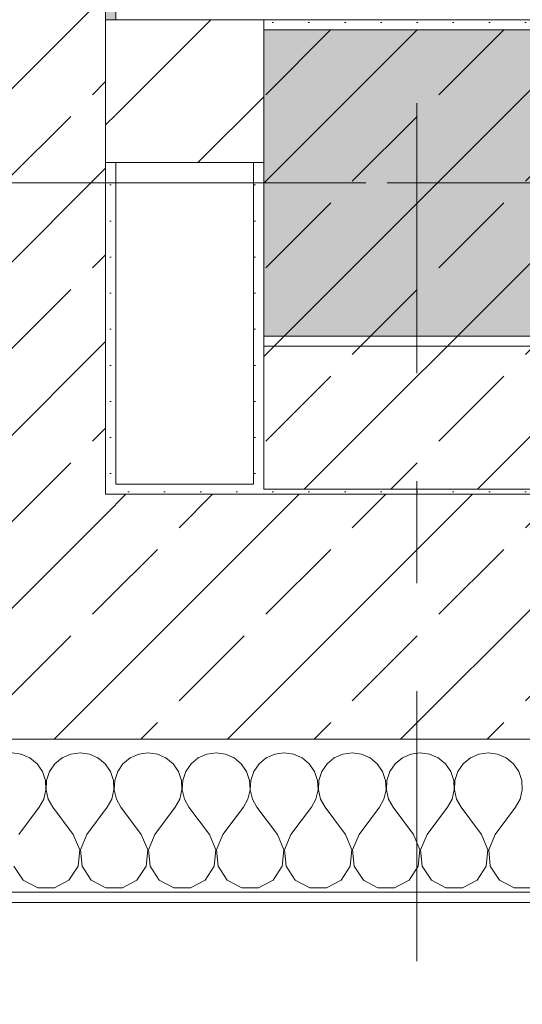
# Model space of a CAD drawing. Header units: metres. Extents: x -3.6 to 84.5, y -11 to 16.8.
# Tile 7 of 225: x 0.141 to 0.633, y -0.255 to 0.71. Entities that reach past the tile are written whole.
import ezdxf

# ---------------------------------------------------------------- set-up
doc = ezdxf.new("R2010")
doc.units = ezdxf.units.M
doc.header["$MEASUREMENT"] = 0
for name, pattern in [('Achse', [0.2, 0.1, -0.05, 0, -0.05]), ('Strichlinie doppelt', [0.546806, 0.264583, -0.105833, 0.070556, -0.105833]), ('Wipeout_Contour', [1, 0, -1])]:
    doc.linetypes.add(name, pattern=pattern)
for name, color, linetype in [('451 - Universal.Achsen Raster', 7, 'Continuous'), ('604 - Struktur.Wand Aussen', 7, 'Continuous'), ('605 - Struktur.Wand Innen', 7, 'Continuous'), ('607 - Struktur.Stütze', 7, 'Continuous'), ('608 - Struktur.Träger', 7, 'Continuous')]:
    doc.layers.add(name, color=color, linetype=linetype)
pattern_1 = [(45, (0, 0), (-0.08485281, 0.08485281), []), (45, (-0.04243, 0.04243), (-0.08485281, 0.08485281), [0.09, -0.03])]
pattern_2 = [(45, (0, 0), (-0.01767767, 0.01767767), [0, -0.025])]
pattern_3 = [(45, (0, 0), (-0.06364, 0.06364), [])]

# ---------------------------------------------------------------- blocks, each defined once
blk = doc.blocks.new('*X69')
at = {"layer": '604 - Struktur.Wand Aussen', "color": 7, "linetype": 'Continuous', "lineweight": 5}
for p, q in [((0.14244, -0.0096), (0.13333, -0.00833)), ((0.15086, -0.01331), (0.14244, -0.0096)), ((0.19089, -0.0096), (0.18248, -0.01331)), ((0.2, -0.00833), (0.19089, -0.0096)), ((0.20911, -0.0096), (0.2, -0.00833)), ((0.21752, -0.01331), (0.20911, -0.0096)), ((0.25756, -0.0096), (0.24914, -0.01331)), ((0.26667, -0.00833), (0.25756, -0.0096)), ((0.27578, -0.0096), (0.26667, -0.00833)), ((0.28419, -0.01331), (0.27578, -0.0096)), ((0.32422, -0.0096), (0.31581, -0.01331)), ((0.33333, -0.00833), (0.32422, -0.0096)), ((0.34244, -0.0096), (0.33333, -0.00833)), ((0.35086, -0.01331), (0.34244, -0.0096)), ((0.39089, -0.0096), (0.38248, -0.01331)), ((0.4, -0.00833), (0.39089, -0.0096)), ((0.40911, -0.0096), (0.4, -0.00833)), ((0.41752, -0.01331), (0.40911, -0.0096)), ((0.45756, -0.0096), (0.44914, -0.01331)), ((0.46667, -0.00833), (0.45756, -0.0096)), ((0.47578, -0.0096), (0.46667, -0.00833)), ((0.48419, -0.01331), (0.47578, -0.0096)), ((0.52422, -0.0096), (0.51581, -0.01331)), ((0.53333, -0.00833), (0.52422, -0.0096)), ((0.54244, -0.0096), (0.53333, -0.00833)), ((0.55086, -0.01331), (0.54244, -0.0096)), ((0.59089, -0.0096), (0.58248, -0.01331)), ((0.6, -0.00833), (0.59089, -0.0096)), ((0.60911, -0.0096), (0.6, -0.00833)), ((0.61752, -0.01331), (0.60911, -0.0096)), ((0.15794, -0.01918), (0.15086, -0.01331)), ((0.16315, -0.02676), (0.15794, -0.01918)), ((0.17539, -0.01918), (0.17019, -0.02676)), ((0.18248, -0.01331), (0.17539, -0.01918)), ((0.22461, -0.01918), (0.21752, -0.01331)), ((0.22981, -0.02676), (0.22461, -0.01918)), ((0.24206, -0.01918), (0.23685, -0.02676)), ((0.24914, -0.01331), (0.24206, -0.01918)), ((0.29127, -0.01918), (0.28419, -0.01331)), ((0.29648, -0.02676), (0.29127, -0.01918)), ((0.30873, -0.01918), (0.30352, -0.02676)), ((0.31581, -0.01331), (0.30873, -0.01918)), ((0.35794, -0.01918), (0.35086, -0.01331)), ((0.36315, -0.02676), (0.35794, -0.01918)), ((0.37539, -0.01918), (0.37019, -0.02676)), ((0.38248, -0.01331), (0.37539, -0.01918)), ((0.42461, -0.01918), (0.41752, -0.01331)), ((0.42981, -0.02676), (0.42461, -0.01918)), ((0.44206, -0.01918), (0.43685, -0.02676)), ((0.44914, -0.01331), (0.44206, -0.01918)), ((0.49127, -0.01918), (0.48419, -0.01331)), ((0.49648, -0.02676), (0.49127, -0.01918)), ((0.50873, -0.01918), (0.50352, -0.02676)), ((0.51581, -0.01331), (0.50873, -0.01918)), ((0.55794, -0.01918), (0.55086, -0.01331)), ((0.56315, -0.02676), (0.55794, -0.01918)), ((0.57539, -0.01918), (0.57019, -0.02676)), ((0.58248, -0.01331), (0.57539, -0.01918)), ((0.62461, -0.01918), (0.61752, -0.01331)), ((0.62981, -0.02676), (0.62461, -0.01918)), ((0.16609, -0.03547), (0.16315, -0.02676)), ((0.17019, -0.02676), (0.16725, -0.03547)), ((0.23275, -0.03547), (0.22981, -0.02676)), ((0.23685, -0.02676), (0.23391, -0.03547)), ((0.29942, -0.03547), (0.29648, -0.02676)), ((0.30352, -0.02676), (0.30058, -0.03547)), ((0.36609, -0.03547), (0.36315, -0.02676)), ((0.37019, -0.02676), (0.36725, -0.03547)), ((0.43275, -0.03547), (0.42981, -0.02676)), ((0.43685, -0.02676), (0.43391, -0.03547)), ((0.49942, -0.03547), (0.49648, -0.02676)), ((0.50352, -0.02676), (0.50058, -0.03547)), ((0.56609, -0.03547), (0.56315, -0.02676)), ((0.57019, -0.02676), (0.56725, -0.03547)), ((0.63275, -0.03547), (0.62981, -0.02676)), ((0.16653, -0.04466), (0.16609, -0.03547)), ((0.16725, -0.03547), (0.1668, -0.04466)), ((0.2332, -0.04466), (0.23275, -0.03547)), ((0.23391, -0.03547), (0.23347, -0.04466)), ((0.29987, -0.04466), (0.29942, -0.03547)), ((0.30058, -0.03547), (0.30013, -0.04466)), ((0.36653, -0.04466), (0.36609, -0.03547)), ((0.36725, -0.03547), (0.3668, -0.04466)), ((0.4332, -0.04466), (0.43275, -0.03547)), ((0.43391, -0.03547), (0.43347, -0.04466)), ((0.49987, -0.04466), (0.49942, -0.03547)), ((0.50058, -0.03547), (0.50013, -0.04466)), ((0.56653, -0.04466), (0.56609, -0.03547)), ((0.56725, -0.03547), (0.5668, -0.04466)), ((0.6332, -0.04466), (0.63275, -0.03547)), ((0.16445, -0.05362), (0.16653, -0.04466)), ((0.1668, -0.04466), (0.16888, -0.05362)), ((0.23112, -0.05362), (0.2332, -0.04466)), ((0.23347, -0.04466), (0.23555, -0.05362)), ((0.29778, -0.05362), (0.29987, -0.04466)), ((0.30013, -0.04466), (0.30222, -0.05362)), ((0.36445, -0.05362), (0.36653, -0.04466)), ((0.3668, -0.04466), (0.36888, -0.05362)), ((0.43112, -0.05362), (0.4332, -0.04466)), ((0.43347, -0.04466), (0.43555, -0.05362)), ((0.49778, -0.05362), (0.49987, -0.04466)), ((0.50013, -0.04466), (0.50222, -0.05362)), ((0.56445, -0.05362), (0.56653, -0.04466)), ((0.5668, -0.04466), (0.56888, -0.05362)), ((0.63112, -0.05362), (0.6332, -0.04466)), ((0.16, -0.06167), (0.16445, -0.05362)), ((0.16888, -0.05362), (0.17333, -0.06167)), ((0.22667, -0.06167), (0.23112, -0.05362)), ((0.23555, -0.05362), (0.24, -0.06167)), ((0.29333, -0.06167), (0.29778, -0.05362)), ((0.30222, -0.05362), (0.30667, -0.06167)), ((0.36, -0.06167), (0.36445, -0.05362)), ((0.36888, -0.05362), (0.37333, -0.06167)), ((0.42667, -0.06167), (0.43112, -0.05362)), ((0.43555, -0.05362), (0.44, -0.06167)), ((0.49333, -0.06167), (0.49778, -0.05362)), ((0.50222, -0.05362), (0.50667, -0.06167)), ((0.56, -0.06167), (0.56445, -0.05362)), ((0.56888, -0.05362), (0.57333, -0.06167)), ((0.62667, -0.06167), (0.63112, -0.05362)), ((0.14, -0.08833), (0.16, -0.06167)), ((0.19333, -0.08833), (0.17333, -0.06167)), ((0.20667, -0.08833), (0.22667, -0.06167)), ((0.26, -0.08833), (0.24, -0.06167)), ((0.27333, -0.08833), (0.29333, -0.06167)), ((0.32667, -0.08833), (0.30667, -0.06167)), ((0.34, -0.08833), (0.36, -0.06167)), ((0.39333, -0.08833), (0.37333, -0.06167)), ((0.40667, -0.08833), (0.42667, -0.06167)), ((0.46, -0.08833), (0.44, -0.06167)), ((0.47333, -0.08833), (0.49333, -0.06167)), ((0.52667, -0.08833), (0.50667, -0.06167)), ((0.54, -0.08833), (0.56, -0.06167)), ((0.59333, -0.08833), (0.57333, -0.06167)), ((0.60667, -0.08833), (0.62667, -0.06167)), ((0.19962, -0.1033), (0.19333, -0.08833)), ((0.20667, -0.08833), (0.20038, -0.1033)), ((0.26629, -0.1033), (0.26, -0.08833)), ((0.27333, -0.08833), (0.26705, -0.1033)), ((0.33295, -0.1033), (0.32667, -0.08833)), ((0.34, -0.08833), (0.33371, -0.1033)), ((0.39962, -0.1033), (0.39333, -0.08833)), ((0.40667, -0.08833), (0.40038, -0.1033)), ((0.46629, -0.1033), (0.46, -0.08833)), ((0.47333, -0.08833), (0.46705, -0.1033)), ((0.53295, -0.1033), (0.52667, -0.08833)), ((0.54, -0.08833), (0.53371, -0.1033)), ((0.59962, -0.1033), (0.59333, -0.08833)), ((0.60667, -0.08833), (0.60038, -0.1033)), ((0.19808, -0.11947), (0.19962, -0.1033)), ((0.20038, -0.1033), (0.20192, -0.11947)), ((0.26475, -0.11947), (0.26629, -0.1033)), ((0.26705, -0.1033), (0.26858, -0.11947)), ((0.33142, -0.11947), (0.33295, -0.1033)), ((0.33371, -0.1033), (0.33525, -0.11947)), ((0.39808, -0.11947), (0.39962, -0.1033)), ((0.40038, -0.1033), (0.40192, -0.11947)), ((0.46475, -0.11947), (0.46629, -0.1033)), ((0.46705, -0.1033), (0.46858, -0.11947)), ((0.53142, -0.11947), (0.53295, -0.1033)), ((0.53371, -0.1033), (0.53525, -0.11947)), ((0.59808, -0.11947), (0.59962, -0.1033)), ((0.60038, -0.1033), (0.60192, -0.11947)), ((0.13525, -0.11947), (0.14424, -0.13299)), ((0.1891, -0.13299), (0.19808, -0.11947)), ((0.20192, -0.11947), (0.2109, -0.13299)), ((0.25576, -0.13299), (0.26475, -0.11947)), ((0.26858, -0.11947), (0.27757, -0.13299)), ((0.32243, -0.13299), (0.33142, -0.11947)), ((0.33525, -0.11947), (0.34424, -0.13299)), ((0.3891, -0.13299), (0.39808, -0.11947)), ((0.40192, -0.11947), (0.4109, -0.13299)), ((0.45576, -0.13299), (0.46475, -0.11947)), ((0.46858, -0.11947), (0.47757, -0.13299)), ((0.52243, -0.13299), (0.53142, -0.11947)), ((0.53525, -0.11947), (0.54424, -0.13299)), ((0.5891, -0.13299), (0.59808, -0.11947)), ((0.60192, -0.11947), (0.6109, -0.13299)), ((0.14424, -0.13299), (0.15855, -0.14066)), ((0.17479, -0.14066), (0.1891, -0.13299)), ((0.2109, -0.13299), (0.22521, -0.14066)), ((0.24145, -0.14066), (0.25576, -0.13299)), ((0.27757, -0.13299), (0.29188, -0.14066)), ((0.30812, -0.14066), (0.32243, -0.13299)), ((0.34424, -0.13299), (0.35855, -0.14066)), ((0.37479, -0.14066), (0.3891, -0.13299)), ((0.4109, -0.13299), (0.42521, -0.14066)), ((0.44145, -0.14066), (0.45576, -0.13299)), ((0.47757, -0.13299), (0.49188, -0.14066)), ((0.50812, -0.14066), (0.52243, -0.13299)), ((0.54424, -0.13299), (0.55855, -0.14066)), ((0.57479, -0.14066), (0.5891, -0.13299)), ((0.6109, -0.13299), (0.62521, -0.14066)), ((0.15855, -0.14066), (0.17479, -0.14066)), ((0.22521, -0.14066), (0.24145, -0.14066)), ((0.29188, -0.14066), (0.30812, -0.14066)), ((0.35855, -0.14066), (0.37479, -0.14066)), ((0.42521, -0.14066), (0.44145, -0.14066)), ((0.49188, -0.14066), (0.50812, -0.14066)), ((0.55855, -0.14066), (0.57479, -0.14066)), ((0.62521, -0.14066), (0.64145, -0.14066))]:
    blk.add_line(p, q, dxfattribs=at)

msp = doc.modelspace()

# ---------------------------------------------------------------- hatches: boundary and pattern name
at = {"layer": '604 - Struktur.Wand Aussen', "linetype": 'Continuous', "lineweight": 0, "true_color": 0x000000}
h = msp.add_hatch(dxfattribs=at)
h.set_pattern_fill('Gips_0001', color=18, style=0, pattern_type=2)
h.set_pattern_definition(pattern_2)
h.paths.add_polyline_path([(0.235, 0.255), (0.225, 0.245), (0.235, 0.245)])
h = msp.add_hatch(dxfattribs=at)
h.set_pattern_fill('Gips_0001', color=18, style=0, pattern_type=2)
h.set_pattern_definition(pattern_2)
h.paths.add_polyline_path([(0.225, 0.255), (0.225, 0.245), (0.235, 0.255)])
h = msp.add_hatch(dxfattribs=at)
h.set_pattern_fill('Gips_0001', color=18, style=0, pattern_type=2)
h.set_pattern_definition(pattern_2)
h.paths.add_polyline_path([(0.235, 0.245), (0.36999, 0.245), (0.36999, 0.255), (0.235, 0.255)])
h = msp.add_hatch(dxfattribs=at)
h.set_pattern_fill('Beton__Stahlbeton_0001', color=18, style=0, pattern_type=2)
h.set_pattern_definition(pattern_1)
h.paths.add_polyline_path([(0.225, 0.245), (-0.015, 0.005), (0.225, 0.005)])
h = msp.add_hatch(dxfattribs=at)
h.set_pattern_fill('Beton__Stahlbeton_0001', color=18, style=0, pattern_type=2)
h.set_pattern_definition(pattern_1)
h.paths.add_polyline_path([(-0.015, 0.245), (-0.015, 0.005), (0.225, 0.245)])
h = msp.add_hatch(dxfattribs=at)
h.set_pattern_fill('Beton__Stahlbeton_0001', color=18, style=0, pattern_type=2)
h.set_pattern_definition(pattern_1)
h.paths.add_polyline_path([(1.11, 0.245), (0.225, 0.245), (0.225, 0.005), (1.08, 0.005), (1.08, 0.125), (1.11, 0.125), (1.12, 0.125), (1.12, 0.195), (1.11, 0.195)])
h = msp.add_hatch(dxfattribs=at)
h.set_pattern_fill('Verputz_0001', color=18, style=0, pattern_type=2)
h.set_pattern_definition([(0, (0, 0), (0, 0.0866025), [0, -0.05]), (0, (0.025, 0.0433), (0, 0.0866025), [0, -0.05])])
h.paths.add_polyline_path([(-0.165, -0.145), (-0.165, -0.155), (1.11, -0.155), (1.11, -0.145)])
at = {"layer": '607 - Struktur.Stütze', "linetype": 'Continuous', "lineweight": 0, "true_color": 0x000000}
h = msp.add_hatch(dxfattribs=at)
h.set_pattern_fill('Gips_0001', color=18, style=0, pattern_type=2)
h.set_pattern_definition(pattern_2)
h.paths.add_polyline_path([(0.37999, 0.69998), (0.67999, 0.69998), (0.67999, 0.255), (0.68999, 0.255), (0.68999, 0.70998), (0.37999, 0.70998)])
h = msp.add_hatch(dxfattribs=at)
h.set_pattern_fill('Beton__Stahlbeton_0001', color=18, style=0, pattern_type=2)
h.set_pattern_definition(pattern_1)
h.paths.add_polyline_path([(0.37999, 0.24998), (0.67999, 0.24998), (0.67999, 0.69998), (0.37999, 0.69998)])
h = msp.add_hatch(dxfattribs=at)
h.set_pattern_fill('Gips_0001', color=18, style=0, pattern_type=2)
h.set_pattern_definition(pattern_2)
h.paths.add_polyline_path([(0.37999, 0.56998), (0.36999, 0.56998), (0.36999, 0.255), (0.37999, 0.255)])
h = msp.add_hatch(dxfattribs=at)
h.set_pattern_fill('Gips_0001', color=18, style=0, pattern_type=2)
h.set_pattern_definition(pattern_2)
h.paths.add_polyline_path([(0.36999, 0.255), (0.36999, 0.245), (0.68999, 0.245), (0.68999, 0.255), (0.67999, 0.255), (0.67999, 0.24998), (0.37999, 0.24998), (0.37999, 0.255)])

# ---------------------------------------------------------------- linework, layer by layer
at = {"layer": '451 - Universal.Achsen Raster', "color": 160, "linetype": 'Strichlinie doppelt', "lineweight": 9, "true_color": 0x3232ff}
for p, q in [((0.52999, -10.585), (0.52999, 16.355)), ((64.93503, 0.54998), (-3.175, 0.54998))]:
    msp.add_line(p, q, dxfattribs=at)
at = {"layer": '604 - Struktur.Wand Aussen', "color": 7, "linetype": 'Continuous', "lineweight": 13}
for p, q in [((0.225, 0.245), (0.235, 0.245)), ((0.225, 0.245), (0.235, 0.245)), ((1.11, 0.245), (0.235, 0.245)), ((-0.015, 0.005), (0.225, 0.005)), ((-0.015, 0.005), (0.225, 0.005)), ((0.225, 0.005), (1.08, 0.005))]:
    msp.add_line(p, q, dxfattribs=at)
at = {"layer": '604 - Struktur.Wand Aussen', "color": 7, "linetype": 'Continuous', "lineweight": 5}
msp.add_line((-0.025, -0.145), (1.08, -0.145), dxfattribs=at)
at = {"layer": '604 - Struktur.Wand Aussen', "color": 7, "linetype": 'Continuous', "lineweight": 5, "flags": 128}
for points in [[(0.36999, 0.255), (0.235, 0.255)], [(-0.165, -0.155), (1.11, -0.155)]]:
    msp.add_lwpolyline(points, dxfattribs=at)
at = {"layer": '607 - Struktur.Stütze', "color": 7, "linetype": 'Continuous', "lineweight": 5, "flags": 128}
for points in [[(0.68999, 0.255), (0.68999, 0.70998), (0.37999, 0.70998)], [(0.36999, 0.56998), (0.36999, 0.255)]]:
    msp.add_lwpolyline(points, dxfattribs=at)
at = {"layer": '607 - Struktur.Stütze', "color": 7, "linetype": 'Continuous', "lineweight": 13, "flags": 128}
msp.add_lwpolyline([(0.37999, 0.24998), (0.67999, 0.24998), (0.67999, 0.69998), (0.37999, 0.69998)], close=True, dxfattribs=at)
at = {"layer": '608 - Struktur.Träger', "color": 7, "linetype": 'Achse', "lineweight": 9}
msp.add_line((0.37999, 0.54998), (61.87999, 0.54998), dxfattribs=at)
at = {"layer": '608 - Struktur.Träger', "color": 7, "linetype": 'Continuous', "lineweight": 13}
msp.add_line((0.37999, 0.38998), (61.87999, 0.38998), dxfattribs=at)
at = {"layer": '608 - Struktur.Träger', "color": 7, "linetype": 'Continuous', "lineweight": 13, "flags": 128}
msp.add_lwpolyline([(18.68999, 0.39998), (18.36999, 0.39998), (15.08999, 0.39998), (14.76999, 0.39998), (11.48999, 0.39998), (11.16999, 0.39998), (7.88999, 0.39998), (7.56999, 0.39998), (4.28999, 0.39998), (3.96999, 0.39998), (0.68999, 0.39998), (0.37999, 0.39998)], dxfattribs=at)

# ---------------------------------------------------------------- block references
at = {"layer": '604 - Struktur.Wand Aussen', "color": 7, "lineweight": 18}
msp.add_blockref('*X69', (0, 0), dxfattribs=at)

# ---------------------------------------------------------------- wipeouts: each hides what was drawn before it
at = {"color": 254, "linetype": 'Wipeout_Contour', "lineweight": 0, "ltscale": 3.556598}
msp.add_wipeout([(0.235, 0.56998), (0.235, 0.70998), (0.225, 0.70998), (0.225, 0.56998)], dxfattribs=at).dxf.layer = '605 - Struktur.Wand Innen'

# ---------------------------------------------------------------- next in the draw order: hatches: boundary and pattern name
at = {"layer": '604 - Struktur.Wand Aussen', "linetype": 'Continuous', "lineweight": 0, "true_color": 0x000000}
h = msp.add_hatch(dxfattribs=at)
h.set_pattern_fill('Beton__Stahlbeton_0001', color=18, style=0, pattern_type=2)
h.set_pattern_definition(pattern_1)
h.paths.add_polyline_path([(-0.015, 6.105), (-0.015, 0.245), (0.225, 0.245), (0.225, 6.105), (0.175, 6.105), (0.105, 6.105)])
at = {"layer": '605 - Struktur.Wand Innen', "linetype": 'Continuous', "lineweight": 0, "true_color": 0x000000}
h = msp.add_hatch(dxfattribs=at)
h.set_pattern_fill('MW_Ziegel_0001', color=18, style=0, pattern_type=2)
h.set_pattern_definition(pattern_3)
h.paths.add_polyline_path([(0.235, 0.56998), (0.235, 0.70998), (0.225, 0.70998), (0.225, 0.56998)])

# ---------------------------------------------------------------- next in the draw order: linework, layer by layer
at = {"layer": '604 - Struktur.Wand Aussen', "color": 7, "linetype": 'Continuous', "lineweight": 13}
for p, q in [((0.225, 0.70998), (0.225, 5.18998)), ((0.225, 0.70998), (0.225, 0.56998)), ((0.225, 0.70998), (0.225, 0.56998)), ((0.225, 0.245), (0.225, 0.56998))]:
    msp.add_line(p, q, dxfattribs=at)

# ---------------------------------------------------------------- next in the draw order: wipeouts: each hides what was drawn before it
at = {"color": 254, "linetype": 'Wipeout_Contour', "lineweight": 0, "ltscale": 3.611324}
msp.add_wipeout([(0.235, 0.56998), (0.37999, 0.56998), (0.37999, 0.70998), (0.235, 0.70998)], dxfattribs=at).dxf.layer = '605 - Struktur.Wand Innen'

# ---------------------------------------------------------------- next in the draw order: hatches: boundary and pattern name
at = {"layer": '604 - Struktur.Wand Aussen', "linetype": 'Continuous', "lineweight": 0, "true_color": 0x000000}
h = msp.add_hatch(dxfattribs=at)
h.set_pattern_fill('Gips_0001', color=18, style=0, pattern_type=2)
h.set_pattern_definition(pattern_2)
h.paths.add_polyline_path([(0.235, 0.70998), (0.235, 5.18998), (0.225, 5.18998), (0.225, 0.70998)])
h = msp.add_hatch(dxfattribs=at)
h.set_pattern_fill('Gips_0001', color=18, style=0, pattern_type=2)
h.set_pattern_definition(pattern_2)
h.paths.add_polyline_path([(0.235, 0.255), (0.235, 0.56998), (0.225, 0.56998), (0.225, 0.255)])
at = {"layer": '605 - Struktur.Wand Innen', "linetype": 'Continuous', "lineweight": 0, "true_color": 0x000000}
h = msp.add_hatch(dxfattribs=at)
h.set_pattern_fill('MW_Ziegel_0001', color=18, style=0, pattern_type=2)
h.set_pattern_definition(pattern_3)
h.paths.add_polyline_path([(0.235, 0.56998), (0.37999, 0.56998), (0.37999, 0.70998), (0.235, 0.70998)])
at = {"layer": '608 - Struktur.Träger', "linetype": 'Continuous', "lineweight": 0, "true_color": 0x000000}
h = msp.add_hatch(dxfattribs=at)
h.set_pattern_fill('Beton__Stahlbeton_0001', color=18, style=0, pattern_type=2)
h.set_pattern_definition(pattern_1)
h.paths.add_polyline_path([(0.68999, 0.69998), (0.37999, 0.69998), (0.37999, 0.39998), (0.68999, 0.39998), (3.96999, 0.39998), (4.28999, 0.39998), (7.56999, 0.39998), (7.88999, 0.39998), (11.16999, 0.39998), (11.48999, 0.39998), (14.76999, 0.39998), (15.08999, 0.39998), (18.36999, 0.39998), (18.68999, 0.39998), (21.96999, 0.39998), (22.28999, 0.39998), (25.56999, 0.39998), (25.88999, 0.39998), (29.16999, 0.39998), (29.48999, 0.39998), (32.76999, 0.39998), (33.08999, 0.39998), (36.36999, 0.39998), (36.68999, 0.39998), (39.96999, 0.39998), (40.28999, 0.39998), (43.56999, 0.39998), (43.88999, 0.39998), (47.16999, 0.39998), (47.48999, 0.39998), (50.76999, 0.39998), (51.08999, 0.39998), (51.79999, 0.39998), (51.96999, 0.39998), (54.36999, 0.39998), (54.68999, 0.39998), (57.96999, 0.39998), (58.28999, 0.39998), (61.56999, 0.39998), (61.87999, 0.39998), (61.87999, 0.69998), (61.56999, 0.69998), (58.28999, 0.69998), (57.96999, 0.69998), (54.68999, 0.69998), (54.36999, 0.69998), (51.96999, 0.69998), (51.79999, 0.69998), (51.08999, 0.69998), (50.76999, 0.69998), (47.48999, 0.69998), (47.15998, 0.69998), (43.88999, 0.69998), (43.56999, 0.69998), (40.28999, 0.69998), (39.935, 0.69998), (36.68999, 0.69998), (36.36999, 0.69998), (33.08999, 0.69998), (32.76999, 0.69998), (29.48999, 0.69998), (29.16999, 0.69998), (25.88999, 0.69998), (25.56999, 0.69998), (22.28999, 0.69998), (21.96999, 0.69998), (18.68999, 0.69998), (18.36999, 0.69998), (15.08999, 0.69998), (14.76999, 0.69998), (11.48999, 0.69998), (11.16999, 0.69998), (7.88999, 0.69998), (7.56999, 0.69998), (4.28999, 0.69998), (3.96999, 0.69998)])

# ---------------------------------------------------------------- next in the draw order: linework, layer by layer
at = {"layer": '604 - Struktur.Wand Aussen', "color": 7, "linetype": 'Continuous', "lineweight": 18}
for p, q in [((0.235, 0.70998), (0.225, 0.70998)), ((0.235, 0.70998), (0.225, 0.70998)), ((0.225, 0.56998), (0.235, 0.56998)), ((0.225, 0.56998), (0.235, 0.56998))]:
    msp.add_line(p, q, dxfattribs=at)
at = {"layer": '604 - Struktur.Wand Aussen', "color": 7, "linetype": 'Continuous', "lineweight": 5, "flags": 128}
for points in [[(0.235, 0.70998), (0.235, 5.18998)], [(0.235, 0.255), (0.235, 0.56998)]]:
    msp.add_lwpolyline(points, dxfattribs=at)
at = {"layer": '605 - Struktur.Wand Innen', "color": 7, "linetype": 'Continuous', "lineweight": 18, "flags": 128}
for points in [[(0.37999, 0.70998), (0.235, 0.70998)], [(0.37999, 0.70998), (0.37999, 0.69998)], [(0.235, 0.56998), (0.37999, 0.56998)]]:
    msp.add_lwpolyline(points, dxfattribs=at)
at = {"layer": '608 - Struktur.Träger', "color": 7, "linetype": 'Continuous', "lineweight": 13}
for p, q in [((0.37999, 0.70998), (61.87999, 0.70998)), ((0.37999, 0.38998), (0.37999, 0.70998)), ((0.68999, 0.69998), (0.37999, 0.69998))]:
    msp.add_line(p, q, dxfattribs=at)
at = {"layer": '608 - Struktur.Träger', "color": 7, "linetype": 'Continuous', "lineweight": 9}
msp.add_line((0.37999, 0.69998), (0.37999, 0.39998), dxfattribs=at)

doc.saveas('drawing.dxf')
